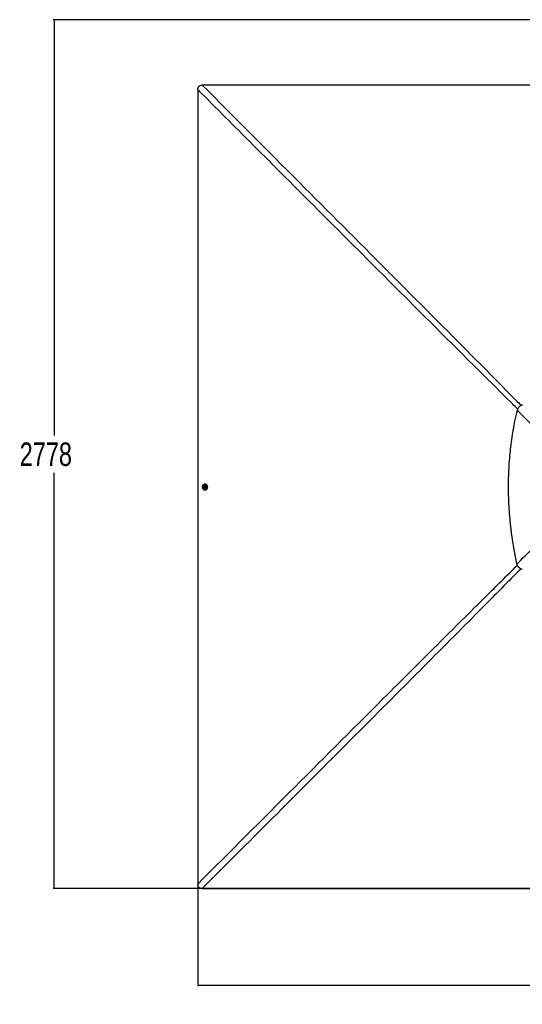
# Paper-space layout '2.5M DUO Wall Base Bracket' of a CAD drawing. Header units: millimetres. Extents: x 20 to 18989, y 40 to 14956.
# Tile 60 of 109: x 344 to 3560, y 8659 to 14956. Entities that reach past the tile are written whole.
import ezdxf

# ---------------------------------------------------------------- set-up
doc = ezdxf.new("R2010")
doc.units = ezdxf.units.MM
doc.layers.add('COMPONENT_GEOMETRY', color=7, linetype='Continuous')
doc.styles.add('SLDTEXTSTYLE1', font='TXT', dxfattribs={"width": 0.75})
doc.dimstyles.new('SLDDIMSTYLE0', dxfattribs={"dimtxt": 150, "dimasz": 6.604, "dimexe": 0, "dimexo": 0.0625, "dimgap": 37.5, "dimtad": 0, "dimtih": 1, "dimtoh": 1, "dimdec": 0, "dimlfac": 0.5, "dimrnd": 1e-09, "dimzin": 12, "dimdsep": 46, "dimtxsty": 'SLDTEXTSTYLE1', "dimsah": 1, "dimcen": 0.09, "dimadec": 0, "dimazin": 3, "dimtfac": 1, "dimtdec": 0, "dimtofl": 0, "dimtmove": 0, "dimatfit": 3, "dimfxl": 1, "dimfrac": 2, "dimtolj": 1, "dimtzin": 12, "dimarcsym": 0})

# ---------------------------------------------------------------- blocks, each defined once
blk = doc.blocks.new('_D_21')
at = {"layer": 'COMPONENT_GEOMETRY', "color": 7, "ltscale": 2}
for p, q in [((6537.7, 14955.6), (559, 14955.6)), ((565.4, 14955.6), (565.4, 12296.7)), ((565.4, 9399.7), (565.4, 12058.6)), ((4049.4, 9399.7), (559, 9399.7))]:
    blk.add_line(p, q, dxfattribs=at)
for points in [[(565.4, 14955.6), (564.3, 14949), (566.4, 14949)], [(565.4, 9399.7), (566.4, 9406.3), (564.3, 9406.3)]]:
    blk.add_solid(points, dxfattribs=at)
at = {"layer": 'COMPONENT_GEOMETRY', "color": 7, "ltscale": 2, "insert": (343.7, 12252), "char_height": 150, "attachment_point": 1, "style": 'SLDTEXTSTYLE1'}
blk.add_mtext('2778', dxfattribs=at)
blk = doc.blocks.new('_D_22')
at = {"layer": 'COMPONENT_GEOMETRY', "color": 7, "ltscale": 2}
for p, q in [((1483.4, 11965.7), (1483.4, 8775.3)), ((12075.2, 11965.7), (12075.2, 8775.3)), ((1483.4, 8781.7), (6557.6, 8781.7)), ((12075.2, 8781.7), (7001, 8781.7))]:
    blk.add_line(p, q, dxfattribs=at)
for points in [[(1483.4, 8781.7), (1490, 8780.7), (1490, 8782.7)], [(12075.2, 8781.7), (12068.6, 8782.7), (12068.6, 8780.7)]]:
    blk.add_solid(points, dxfattribs=at)
at = {"layer": 'COMPONENT_GEOMETRY', "color": 7, "ltscale": 2, "insert": (6557.6, 8856), "char_height": 150, "attachment_point": 1, "style": 'SLDTEXTSTYLE1'}
blk.add_mtext('5296', dxfattribs=at)

psp = doc.layouts.new('2.5M DUO Wall Base Bracket')

# ---------------------------------------------------------------- linework, layer by layer
at = {"color": 7, "linetype": 'Continuous', "lineweight": 25, "ltscale": 2}
for p, q in [((3539.12, 12479.16), (3539.23, 12479.27)), ((1523.07, 11965.05), (1523.32, 11968.5)), ((1525.57, 11963.08), (1523.07, 11965.05)), ((1524.56, 11965.04), (1523.07, 11965.05)), ((1523.32, 11968.5), (1526.07, 11969.98)), ((1524.81, 11968.5), (1523.32, 11968.5)), ((1524.56, 11965.04), (1524.69, 11966.77)), ((1525.81, 11964.06), (1524.56, 11965.04)), ((1524.69, 11966.77), (1524.81, 11968.5)), ((1524.81, 11968.5), (1526.18, 11969.24)), ((1528.33, 11964.56), (1525.57, 11963.08)), ((1526.46, 11963.55), (1525.81, 11964.06)), ((1526.07, 11969.98), (1528.57, 11968.01)), ((1526.18, 11969.24), (1526.68, 11969.5)), ((1528.47, 11976.02), (1528.11, 11976.02)), ((1528.57, 11968.01), (1528.33, 11964.56)), ((1530.17, 11985.32), (1528.5, 11985.32)), ((1528.06, 11957.02), (1528.43, 11957.02)), ((1528.4, 11947.72), (1530.07, 11947.72))]:
    psp.add_line(p, q, dxfattribs=at)
at = {"color": 7, "linetype": 'Continuous', "lineweight": 25, "ltscale": 2, "flags": 128}
for points in [[(1483.27, 14508.17), (1483.33, 13249.46), (1483.35, 11968.27)], [(4051.92, 14536.84), (2770.72, 14536.86), (1512, 14536.92)], [(1483.35, 11968.27), (1483.33, 10687.07), (1483.27, 9428.37)], [(1524.54, 11984.79), (1521.49, 11983.57), (1518.7, 11981.69), (1516.28, 11979.23), (1514.34, 11976.29), (1512.93, 11972.96), (1512.13, 11969.4), (1511.94, 11965.72), (1512.4, 11962.07), (1513.47, 11958.59), (1515.11, 11955.42), (1517.27, 11952.67), (1519.86, 11950.46), (1522.78, 11948.86), (1525.91, 11947.94), (1529.15, 11947.74), (1532.35, 11948.26), (1535.41, 11949.48), (1538.2, 11951.36), (1540.61, 11953.81), (1542.56, 11956.76), (1543.96, 11960.08), (1544.77, 11963.65), (1544.95, 11967.33), (1544.5, 11970.98), (1543.43, 11974.46), (1541.78, 11977.63), (1539.62, 11980.38), (1537.04, 11982.59), (1534.12, 11984.19), (1530.98, 11985.1), (1527.75, 11985.31), (1524.54, 11984.79)], [(1520.36, 11962.91), (1520.62, 11962.26), (1521.91, 11960.13), (1523.65, 11958.47), (1525.73, 11957.41), (1527.98, 11957.03), (1530.23, 11957.34), (1532.33, 11958.35), (1534.11, 11959.95), (1535.45, 11962.05), (1536.24, 11964.47), (1536.42, 11967.05), (1535.99, 11969.59), (1534.97, 11971.9), (1533.44, 11973.82), (1531.51, 11975.19), (1529.33, 11975.92), (1527.06, 11975.95), (1524.86, 11975.28), (1522.9, 11973.97), (1521.33, 11972.1), (1520.38, 11970.18)], [(1521.66, 11966.91), (1521.85, 11965.07), (1522.64, 11963.45), (1523.92, 11962.3), (1525.48, 11961.8), (1527.1, 11962.01), (1528.52, 11962.91), (1529.54, 11964.36), (1529.98, 11966.15), (1529.8, 11967.99), (1529, 11969.61), (1527.73, 11970.76), (1526.16, 11971.26), (1524.54, 11971.05), (1523.12, 11970.15), (1522.11, 11968.7), (1521.66, 11966.91)], [(1526.74, 11969.45), (1526.51, 11969.38), (1526.18, 11969.24)], [(1528.43, 11957.02), (1530.59, 11957.34), (1532.69, 11958.34), (1534.47, 11959.95), (1535.81, 11962.05), (1536.6, 11964.47), (1536.78, 11967.05), (1536.35, 11969.59), (1535.33, 11971.9), (1533.8, 11973.82), (1531.88, 11975.19), (1529.7, 11975.92), (1528.47, 11976.02)], [(1530.07, 11947.72), (1530.82, 11947.74), (1534.03, 11948.26), (1537.08, 11949.48), (1539.87, 11951.35), (1542.28, 11953.81), (1544.23, 11956.76), (1545.64, 11960.08), (1546.44, 11963.65), (1546.62, 11967.33), (1546.17, 11970.98), (1545.1, 11974.45), (1543.45, 11977.63), (1541.3, 11980.37), (1538.71, 11982.59), (1535.79, 11984.18), (1532.65, 11985.1), (1530.17, 11985.32)], [(1512.02, 9399.62), (2770.72, 9399.68), (4051.92, 9399.71)]]:
    psp.add_lwpolyline(points, dxfattribs=at)
at = {"color": 7, "linetype": 'Continuous', "lineweight": 25, "ltscale": 4}
for centre, radius, start, end in [((1530.36, 11966.52), 10.63, 175.89116, 199.835178), ((1530.36, 11966.52), 10.63, 159.88142, 175.89116), ((1527.83, 11966.49), 3.16, 174.895427, 230.271418), ((1527.7, 11966.63), 3.02, 120.162628, 177.272028), ((1527.36, 11966), 2.48, 231.542825, 252.475455)]:
    psp.add_arc(centre, radius, start, end, dxfattribs=at)
at = {"color": 7, "linetype": 'Continuous', "lineweight": 25, "ltscale": 2}
for points, knots in [([(1483.27, 14508.17), (1483.32, 14509.89), (1483.42, 14513.32), (1484.31, 14518.12), (1485.78, 14522.45), (1487.81, 14526.25), (1490.55, 14529.59), (1494.68, 14533), (1500.05, 14535.42), (1506.24, 14536.74), (1510.08, 14536.86), (1512, 14536.92)], [0, 0, 0, 0, 0.111257, 0.2223555, 0.3145669, 0.4066509, 0.4996104, 0.5925728, 0.7513877, 0.8755694, 1, 1, 1, 1]), ([(3539.12, 12479.16), (3537.69, 12477.63), (3534.81, 12474.55), (3529.98, 12467.79), (3527.44, 12462.16), (3525.77, 12458.45)], [0, 0, 0, 0, 0.25310631, 0.5086841, 1, 1, 1, 1]), ([(3559.93, 12492.6), (3558.04, 12491.81), (3554.31, 12490.25), (3548.95, 12487.17), (3543.84, 12483.59), (3540.76, 12480.71), (3539.23, 12479.27)], [0, 0, 0, 0, 0.248543, 0.4910205, 0.746733, 1, 1, 1, 1]), ([(3525.77, 12458.45), (3522.94, 12446.32), (3517.43, 12422.7), (3510.14, 12387.85), (3503.67, 12354.34), (3497.96, 12321.79), (3492.9, 12290.01), (3488.42, 12258.79), (3484.47, 12228.03), (3479.8, 12186.73), (3475.1, 12134.89), (3471.28, 12072.39), (3469.53, 12017.56), (3469.12, 11970.16), (3469.5, 11929.98), (3470.63, 11889.33), (3472.53, 11848), (3475.26, 11805.75), (3478.29, 11769.39), (3481.27, 11739.05), (3483.89, 11714.85), (3486.86, 11689.9), (3490.23, 11663.98), (3493.45, 11641.14), (3496.4, 11621.48), (3498.96, 11605.18), (3501.76, 11588.05), (3504.14, 11574.12), (3506.01, 11563.47), (3507.27, 11556.37), (3508.63, 11548.86), (3510.11, 11540.88), (3511.53, 11533.31), (3512.97, 11525.75), (3514.49, 11517.84), (3516.33, 11508.5), (3518.31, 11498.64), (3520.22, 11489.25), (3521.9, 11481.16), (3522.94, 11476.22), (3523.41, 11473.98)], [0, 0, 0, 0, 0.03767443, 0.07334541, 0.1076573, 0.14083662, 0.17324109, 0.20494021, 0.23616583, 0.26694793, 0.33053967, 0.3934098, 0.45612749, 0.49621952, 0.53662089, 0.57749207, 0.61907978, 0.66160742, 0.705423, 0.72929993, 0.75372779, 0.77898784, 0.80522101, 0.83271044, 0.84869769, 0.86530193, 0.8825876, 0.90114953, 0.90802233, 0.91526503, 0.92295173, 0.93107846, 0.93978996, 0.94623638, 0.95435248, 0.96412258, 0.97501801, 0.98475669, 0.99307929, 1, 1, 1, 1]), ([(3913.02, 12099.82), (3899.21, 12110.69), (3871.57, 12132.44), (3831.75, 12166.9), (3792.72, 12202.24), (3754.31, 12238.26), (3696.85, 12292.74), (3620.46, 12365.92), (3557.34, 12427.61), (3525.77, 12458.45)], [0, 0, 0, 0, 0.0997858, 0.1996022, 0.2994789, 0.3993828, 0.499242, 0.7496195, 1, 1, 1, 1]), ([(3523.41, 11473.98), (3559.45, 11509.12), (3618.19, 11566.39), (3700.13, 11645.15), (3757.8, 11699.41), (3804.3, 11742.36), (3839.61, 11774.12), (3875.59, 11805.16), (3900.54, 11824.78), (3913.01, 11834.58)], [0, 0, 0, 0, 0.28391314, 0.46280052, 0.64168435, 0.73127361, 0.82088357, 0.91045848, 1, 1, 1, 1]), ([(3523.41, 11473.98), (3524.2, 11472.01), (3525.77, 11468.13), (3529, 11462.63), (3532.91, 11457.53), (3537.04, 11453.47), (3540.97, 11450.37), (3544.56, 11448.03), (3550.62, 11444.71), (3555.84, 11443.06), (3559.68, 11441.86)], [0, 0, 0, 0, 0.1264783, 0.2490102, 0.3787297, 0.5077381, 0.591205, 0.6758391, 0.7620561, 1, 1, 1, 1]), ([(1512.02, 9399.62), (1510.06, 9399.68), (1506.16, 9399.81), (1500.99, 9400.93), (1496.67, 9402.64), (1493.19, 9404.71), (1490.14, 9407.41), (1486.95, 9411.48), (1484.67, 9416.75), (1483.44, 9422.81), (1483.33, 9426.52), (1483.27, 9428.37)], [0, 0, 0, 0, 0.126568, 0.2528593, 0.3397622, 0.4265658, 0.5139802, 0.6014078, 0.7600107, 0.8798934, 1, 1, 1, 1])]:
    psp.add_open_spline(points, degree=3, knots=knots, dxfattribs=at)
at = {"color": 8, "linetype": 'Continuous', "lineweight": 25, "ltscale": 2}
for points, knots in [([(3529.71, 12466.27), (3519.26, 12476.59), (3416.03, 12578.47), (3220.47, 12772.55), (2943.29, 13048.88), (2481.64, 13509.99), (1994.95, 13996.4), (1600.68, 14390.74), (1483.27, 14508.17)], [0, 0, 0, 0, 0.0152626, 0.1506687, 0.2860752, 0.4214817, 0.8277205, 1, 1, 1, 1]), ([(1512, 14536.92), (1718.58, 14330.02), (2112.57, 13935.4), (2598.49, 13448.23), (2970.03, 13075.61), (3246.12, 12798.18), (3439.99, 12602.5), (3541.73, 12499.22), (3552, 12488.8)], [0, 0, 0, 0, 0.3033445, 0.5785585, 0.7139722, 0.849386, 0.9847993, 1, 1, 1, 1]), ([(1483.27, 9428.37), (1690, 9634.94), (2095.2, 10039.84), (2605.38, 10549.26), (3013.85, 10956.59), (3289.72, 11231.25), (3461.1, 11400.64), (3527.2, 11465.97)], [0, 0, 0, 0, 0.3037022, 0.5952804, 0.7492991, 0.9033177, 1, 1, 1, 1]), ([(3551.07, 11445.03), (3485.26, 11378.44), (3315.38, 11206.56), (3040.24, 10930.2), (2517.09, 10405.59), (2007.53, 9895.49), (1602.63, 9490.29), (1512.02, 9399.62)], [0, 0, 0, 0, 0.09733053, 0.25123864, 0.40514676, 0.86688705, 1, 1, 1, 1])]:
    psp.add_open_spline(points, degree=3, knots=knots, dxfattribs=at)

# ---------------------------------------------------------------- dimensions: what is measured, and where the dimension line sits
at = {"layer": 'COMPONENT_GEOMETRY', "color": 7, "ltscale": 2}
dim = psp.add_linear_dim(base=(565.36, 9399.71), p1=(6540.29, 14955.64), p2=(4051.92, 9399.71), angle=90, dimstyle='SLDDIMSTYLE0', dxfattribs=at)
dim.commit()
dim.dimension.update_dxf_attribs({"geometry": '_D_21', "text_midpoint": (565.36, 12177.67), "dimtype": 160})
dim = psp.add_linear_dim(base=(12075.22, 8781.69), p1=(1483.35, 11968.27), p2=(12075.22, 11968.27), dimstyle='SLDDIMSTYLE0', dxfattribs=at)
dim.commit()
dim.dimension.update_dxf_attribs({"geometry": '_D_22', "text_midpoint": (6779.29, 8781.69), "dimtype": 160})

doc.saveas('drawing.dxf')
